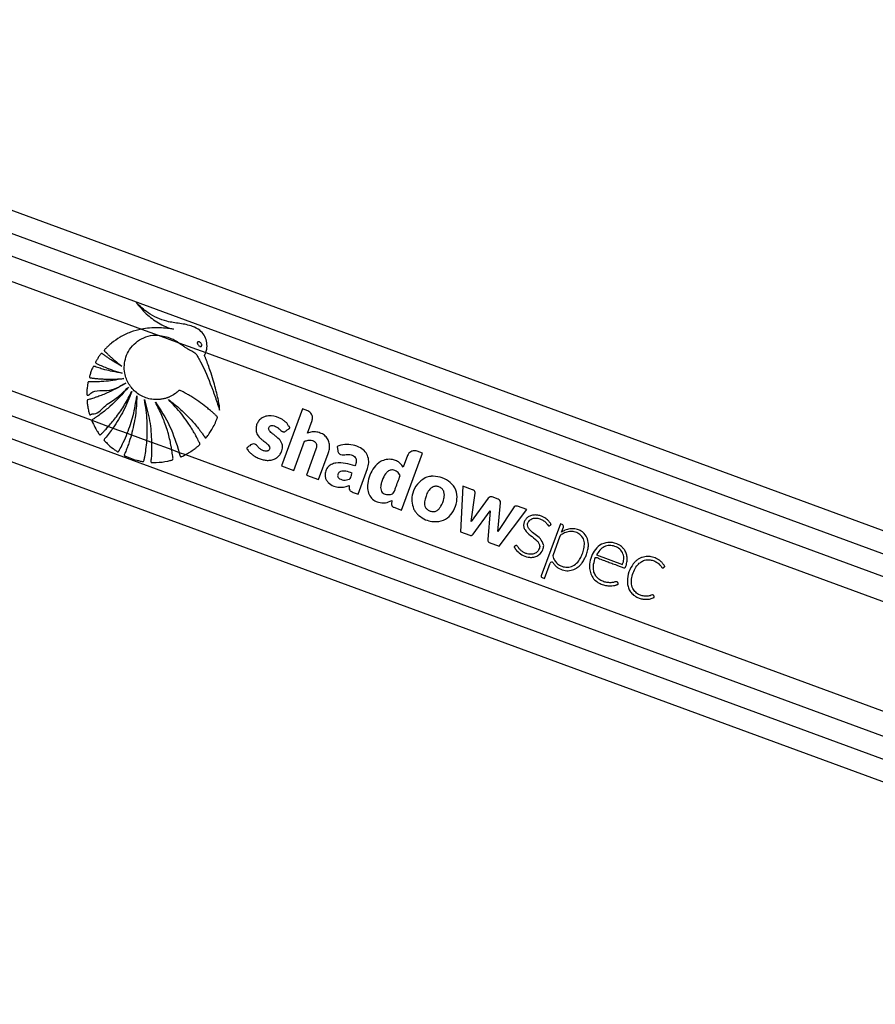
# Paper-space layout '3.5M DUO Surface Plate' of a CAD drawing. Header units: millimetres. Extents: x 20 to 26059, y 28 to 17638.
# Tile 29 of 66: x 9630 to 10036, y 7572 to 8039. Entities that reach past the tile are written whole.
import ezdxf

# ---------------------------------------------------------------- set-up
doc = ezdxf.new("R2010")
doc.units = ezdxf.units.MM

psp = doc.layouts.new('3.5M DUO Surface Plate')

# ---------------------------------------------------------------- linework, layer by layer
at = {"color": 7, "linetype": 'Continuous', "lineweight": 25, "ltscale": 2}
for p, q in [((10835.39, 7503.92), (9379.55, 8039.3)), ((9347.56, 7931.73), (10634.9, 7458.32)), ((9687.61, 7892.36), (9695.52, 7889.45)), ((9695.52, 7889.45), (9705.37, 7885.83)), ((9705.37, 7885.83), (9718.06, 7881.16)), ((9718.06, 7881.16), (10528.06, 7583.29)), ((9763.98, 7854.38), (9754.03, 7827.31)), ((9766.46, 7853.46), (9763.98, 7854.38)), ((9663.99, 7849.02), (9671.88, 7846.12)), ((9766.37, 7842.92), (9768.57, 7848.9)), ((9671.88, 7846.12), (9674.03, 7845.33)), ((9674.03, 7845.33), (9680.83, 7842.83)), ((9680.83, 7842.83), (9682.76, 7842.12)), ((9682.76, 7842.12), (9690.15, 7839.4)), ((9690.15, 7839.4), (9692.39, 7838.58)), ((9759.84, 7825.17), (9764.95, 7839.05)), ((9692.39, 7838.58), (9701.94, 7835.06)), ((9701.94, 7835.06), (9705.44, 7833.78)), ((9770.39, 7835.33), (9765.85, 7822.96)), ((9780.39, 7836.63), (9780.77, 7834.43)), ((9820.9, 7833.44), (9818.41, 7834.36)), ((9705.44, 7833.78), (9708.4, 7832.69)), ((9708.4, 7832.69), (10511.32, 7537.42)), ((9771.66, 7820.82), (9776.21, 7833.19)), ((9810.95, 7806.38), (9820.9, 7833.44)), ((9813.86, 7832.26), (9811.84, 7826.75)), ((9754.03, 7827.31), (9759.84, 7825.17)), ((9790.36, 7813.94), (9794.84, 7826.1)), ((9765.85, 7822.96), (9771.66, 7820.82)), ((9840.11, 7817.74), (9838.99, 7796.06)), ((9844.76, 7816.03), (9840.11, 7817.74)), ((9806.37, 7810.85), (9806.28, 7809.2)), ((9844.12, 7800.91), (9846, 7814.42)), ((9852.18, 7812.01), (9844.12, 7800.91)), ((9856.91, 7811.58), (9854.13, 7812.6)), ((9807.34, 7807.7), (9810.95, 7806.38)), ((9845.09, 7794.93), (9853.08, 7805.94)), ((9853.08, 7805.94), (9852, 7792.39)), ((9856.77, 7796.21), (9858, 7809.85)), ((9864.15, 7807.5), (9856.77, 7796.21)), ((9857.42, 7789.29), (9870.47, 7806.57)), ((9870.47, 7806.57), (9866.14, 7808.16)), ((9886.45, 7799.83), (9877.36, 7775.13)), ((9887.29, 7799.51), (9886.45, 7799.83)), ((9886.95, 7795.83), (9887.86, 7798.3)), ((9838.99, 7796.06), (9843.5, 7794.41)), ((9886.26, 7793.97), (9882.84, 7784.67)), ((9886.93, 7795.81), (9886.95, 7795.83)), ((9852.69, 7791.03), (9857.42, 7789.29)), ((9903.62, 7785.03), (9915.99, 7780.48)), ((9878.88, 7773.9), (9881.55, 7781.15)), ((9877.74, 7774.32), (9878.88, 7773.9))]:
    psp.add_line(p, q, dxfattribs=at)
at = {"color": 8, "linetype": 'Continuous', "lineweight": 25, "ltscale": 2}
for p, q in [((9382.5, 8027.31), (10824.46, 7497.04)), ((9382.84, 8016.32), (10550.02, 7587.11)), ((9382.84, 8004.43), (9687.61, 7892.36)), ((9376.31, 7954.81), (9663.99, 7849.02)), ((9369.44, 7945.45), (10525.49, 7520.32)), ((9360.51, 7937.87), (10649.73, 7463.77))]:
    psp.add_line(p, q, dxfattribs=at)
at = {"color": 7, "linetype": 'Continuous', "lineweight": 25, "ltscale": 4}
for centre, radius, start, end in [((9826.1, 7812.51), 9.95, 97.1155, 100.5167), ((9853.54, 7811.02), 1.69, 69.8095, 144.0245), ((9856.32, 7810), 1.68, 354.8456, 69.8095), ((9825.16, 7810.91), 9.27, 205.1819, 209.9366), ((9865.56, 7806.58), 1.68, 69.8095, 146.8442), ((9886.97, 7798.62), 0.948, 339.8095, 69.8095), ((9892.14, 7789.48), 8.08, 62.4902, 68.8044), ((9887.63, 7793.47), 1.45, 121.8973, 159.8095), ((9882.32, 7780.87), 0.821, 33.865, 159.8095), ((9877.96, 7774.91), 0.632, 159.8095, 249.8095)]:
    psp.add_arc(centre, radius, start, end, dxfattribs=at)
at = {"color": 7, "linetype": 'Continuous', "lineweight": 25, "ltscale": 2}
for points, knots in [([(9684.99, 7904.97), (9686.55, 7903.13), (9689.66, 7899.45), (9694.55, 7895.71), (9698.4, 7893.7), (9700.52, 7892.92), (9701.77, 7892.52), (9702.41, 7892.38), (9702.73, 7892.31)], [0, 0, 0, 0, 0.325673, 0.650323, 0.822898, 0.911048, 0.955443, 1, 1, 1, 1]), ([(9718.06, 7881.16), (9718.12, 7881.33), (9718.22, 7881.59), (9718.3, 7881.86), (9718.32, 7881.96), (9718.33, 7881.97), (9718.34, 7882), (9718.37, 7882.12), (9718.49, 7882.59), (9718.75, 7884.08), (9718.63, 7886.59), (9717.42, 7889.54), (9715.13, 7892.08), (9711.16, 7894.11), (9705.76, 7895.02), (9700, 7895.73), (9694.91, 7897.52), (9690.99, 7899.81), (9687.69, 7902.33), (9685.9, 7904.09), (9684.99, 7904.97)], [0, 0, 0, 0, 0.012211, 0.018317, 0.018699, 0.018792, 0.019175, 0.020701, 0.026806, 0.051263, 0.120525, 0.1897, 0.258257, 0.342318, 0.479706, 0.6178, 0.72587, 0.83402, 0.916607, 1, 1, 1, 1]), ([(9687.61, 7892.36), (9685.84, 7891.91), (9682.29, 7891.01), (9677.51, 7888.66), (9674.06, 7886.29), (9672.15, 7884.65), (9671.36, 7883.9), (9670.96, 7883.51), (9670.55, 7883.07), (9670.15, 7882.74), (9669.93, 7882.42), (9669.88, 7882.21), (9669.94, 7881.98), (9670.15, 7881.72), (9670.43, 7881.45), (9670.71, 7881.21), (9671.26, 7880.7), (9672.09, 7879.87), (9673.67, 7878.43), (9675.69, 7876.68), (9677.39, 7875.38), (9678.24, 7874.73)], [0, 0, 0, 0, 0.170073, 0.342458, 0.493966, 0.560669, 0.578148, 0.595631, 0.613121, 0.633937, 0.644247, 0.648929, 0.653742, 0.665824, 0.67959, 0.690337, 0.699836, 0.749876, 0.799914, 0.899958, 1, 1, 1, 1]), ([(9702.73, 7892.31), (9700.24, 7892.64), (9695.21, 7893.3), (9690.16, 7892.67), (9687.61, 7892.36)], [0, 0, 0, 0, 0.493799, 1, 1, 1, 1]), ([(9723.46, 7849.91), (9723.53, 7850.04), (9723.61, 7850.22), (9723.63, 7850.49), (9723.56, 7850.68), (9723.33, 7850.92), (9722.82, 7851.36), (9721.96, 7852.2), (9720.63, 7853.37), (9718.51, 7855.17), (9715.61, 7857.38), (9712.54, 7859.46), (9710.05, 7860.95), (9708.48, 7861.87), (9707.15, 7862.51), (9706.33, 7863.15), (9705.49, 7863.23), (9705.12, 7862.96), (9704.45, 7862.37), (9703.15, 7861.26), (9701.64, 7860.46), (9700.51, 7859.97), (9700.09, 7859.81), (9699.32, 7859.53), (9698.09, 7859.18), (9694.97, 7858.65), (9690.27, 7859.08), (9685.03, 7861.82), (9681.29, 7866.11), (9679.5, 7870.8), (9679.27, 7875.24), (9680.03, 7879.09), (9681.82, 7882.81), (9684.72, 7886.04), (9688.54, 7888.39), (9692.29, 7889.47), (9694.65, 7889.45), (9695.52, 7889.45)], [0, 0, 0, 0, 0.005233, 0.007065, 0.009545, 0.012124, 0.018946, 0.033854, 0.055123, 0.082783, 0.133466, 0.186075, 0.215661, 0.237974, 0.251102, 0.26888, 0.274398, 0.279511, 0.284513, 0.306985, 0.340224, 0.34565, 0.351077, 0.356504, 0.374944, 0.396981, 0.469731, 0.539544, 0.604098, 0.669998, 0.715984, 0.761915, 0.80954, 0.862626, 0.915554, 0.968749, 1, 1, 1, 1]), ([(9695.52, 7889.45), (9697.59, 7889.08), (9701.1, 7888.47), (9704.13, 7886.6), (9705.37, 7885.83)], [0, 0, 0, 0, 0.588812, 1, 1, 1, 1]), ([(9705.37, 7885.83), (9705.92, 7885.44), (9706.67, 7884.92), (9707.58, 7884.22), (9708.15, 7883.8), (9708.73, 7883.4), (9709.82, 7882.7), (9711.43, 7882.05), (9713.32, 7880.96), (9714.2, 7879.28), (9714.91, 7878.08), (9715.35, 7877.26), (9715.54, 7876.89), (9715.62, 7876.73), (9715.66, 7876.66), (9715.68, 7876.63), (9715.68, 7876.62), (9715.69, 7876.61), (9715.69, 7876.61), (9717.72, 7872.87), (9719.52, 7868.37), (9721.39, 7863.34), (9721.96, 7861.76), (9722.51, 7860.18), (9723.05, 7858.6), (9723.59, 7857.01), (9724.11, 7855.43), (9724.45, 7854.38), (9724.62, 7853.86)], [0, 0, 0, 0, 0.052344, 0.070766, 0.089032, 0.107243, 0.125517, 0.189043, 0.243213, 0.288876, 0.33252, 0.352127, 0.360758, 0.364552, 0.366224, 0.366959, 0.367279, 0.367425, 0.367487, 0.367536, 0.697735, 0.741074, 0.784397, 0.827697, 0.870956, 0.914161, 0.957296, 1, 1, 1, 1]), ([(9714.24, 7886.23), (9714.2, 7886.19), (9714.11, 7886.1), (9714.04, 7885.9), (9714.04, 7885.61), (9714.18, 7885.15), (9714.56, 7884.62), (9715.02, 7884.22), (9715.43, 7884.07), (9715.67, 7884.04), (9715.86, 7884.1), (9715.95, 7884.16), (9715.98, 7884.19)], [0, 0, 0, 0, 0.0543974, 0.1087995, 0.1829959, 0.3048415, 0.5225409, 0.7536079, 0.8287392, 0.9044548, 0.9590136, 1, 1, 1, 1]), ([(9715.98, 7884.19), (9716.03, 7884.23), (9716.11, 7884.32), (9716.19, 7884.52), (9716.19, 7884.8), (9716.04, 7885.25), (9715.68, 7885.79), (9715.21, 7886.18), (9714.81, 7886.35), (9714.57, 7886.37), (9714.37, 7886.33), (9714.28, 7886.26), (9714.24, 7886.23)], [0, 0, 0, 0, 0.054042, 0.108128, 0.181523, 0.302002, 0.518453, 0.748817, 0.824566, 0.900883, 0.955237, 1, 1, 1, 1]), ([(9678.24, 7874.73), (9677.39, 7875.19), (9675.69, 7876.12), (9673.57, 7877.43), (9671.88, 7878.55), (9670.79, 7879.3), (9670.01, 7879.87), (9669.43, 7880.27), (9669.06, 7880.62), (9668.75, 7880.73), (9668.63, 7880.74), (9668.51, 7880.7), (9668.25, 7880.5), (9667.9, 7880.05), (9667.3, 7879.22), (9666.75, 7878.33), (9666.22, 7877.5), (9665.94, 7877.04), (9665.79, 7876.73), (9665.74, 7876.55), (9665.77, 7876.4), (9665.87, 7876.27), (9666.13, 7876.08), (9666.8, 7875.76), (9668.19, 7875.06), (9670.74, 7874), (9674.24, 7872.63), (9677.01, 7871.81), (9678.43, 7871.38)], [0, 0, 0, 0, 0.095758, 0.191518, 0.246759, 0.296659, 0.322491, 0.341821, 0.367138, 0.370981, 0.374649, 0.378607, 0.383428, 0.406829, 0.434293, 0.485458, 0.51038, 0.531431, 0.538667, 0.544527, 0.549038, 0.554038, 0.560034, 0.580167, 0.628108, 0.71399, 0.853414, 1, 1, 1, 1]), ([(9724.62, 7853.86), (9724.64, 7854.56), (9724.66, 7855.53), (9724.39, 7856.85), (9724.19, 7857.91), (9723.87, 7859.43), (9723.45, 7861.29), (9722.79, 7863.93), (9721.85, 7867.29), (9720.69, 7871.02), (9719.51, 7874.49), (9718.61, 7876.97), (9718.01, 7878.53), (9717.72, 7879.19), (9717.6, 7879.49), (9717.57, 7879.64), (9717.53, 7879.74), (9717.49, 7879.79), (9717.47, 7879.88), (9717.53, 7880), (9717.62, 7880.17), (9717.84, 7880.54), (9717.97, 7880.89), (9718.06, 7881.16)], [0, 0, 0, 0, 0.073125, 0.101909, 0.14179, 0.187063, 0.26469, 0.342321, 0.473997, 0.632264, 0.753157, 0.860232, 0.909873, 0.928646, 0.936825, 0.943166, 0.945248, 0.947611, 0.949623, 0.954725, 0.961087, 0.970085, 1, 1, 1, 1]), ([(9678.43, 7871.38), (9676.89, 7871.63), (9674.12, 7872.08), (9670.61, 7872.92), (9668.22, 7873.59), (9666.66, 7874.08), (9665.74, 7874.39), (9665.15, 7874.64), (9664.85, 7874.64), (9664.69, 7874.54), (9664.61, 7874.46), (9664.47, 7874.22), (9664.19, 7873.7), (9663.86, 7872.91), (9663.56, 7872.02), (9663.27, 7871.16), (9663.03, 7870.43), (9662.87, 7869.91), (9662.82, 7869.66), (9662.83, 7869.54), (9662.86, 7869.44), (9662.95, 7869.31), (9663.16, 7869.21), (9663.47, 7869.16), (9664.24, 7869.09), (9665.46, 7868.91), (9667.25, 7868.75), (9669.17, 7868.62), (9673.18, 7868.46), (9676.51, 7868.66), (9679.16, 7868.82)], [0, 0, 0, 0, 0.130262, 0.233617, 0.299767, 0.336789, 0.369447, 0.380583, 0.390292, 0.392933, 0.395827, 0.399945, 0.415816, 0.444973, 0.471102, 0.493459, 0.520924, 0.534759, 0.538754, 0.542055, 0.544891, 0.547528, 0.554862, 0.563496, 0.573591, 0.618892, 0.666575, 0.72277, 0.779182, 1, 1, 1, 1]), ([(9679.16, 7868.82), (9677.42, 7868.49), (9674.3, 7867.89), (9670.24, 7867.47), (9667.38, 7867.3), (9665.53, 7867.26), (9664.35, 7867.26), (9663.51, 7867.26), (9662.95, 7867.29), (9662.58, 7867.31), (9662.4, 7867.26), (9662.32, 7867.22), (9662.22, 7867.14), (9662.15, 7866.99), (9662.1, 7866.69), (9662.02, 7866.26), (9661.9, 7865.54), (9661.75, 7864.33), (9661.6, 7862.96), (9661.54, 7861.86), (9661.56, 7861.36), (9661.61, 7861.17), (9661.72, 7861.04), (9661.89, 7860.96), (9662.12, 7860.96), (9662.37, 7861), (9662.57, 7861.05), (9662.69, 7861.07), (9662.74, 7861.08), (9662.77, 7861.09), (9662.78, 7861.09), (9662.78, 7861.09), (9662.78, 7861.09), (9662.78, 7861.09), (9662.78, 7861.09), (9664.61, 7863.72), (9672.07, 7862.06), (9677.35, 7865.1), (9680.09, 7866.68)], [0, 0, 0, 0, 0.124268, 0.224134, 0.287391, 0.325809, 0.354667, 0.370116, 0.385224, 0.394172, 0.396313, 0.398354, 0.400352, 0.404874, 0.409572, 0.422065, 0.435866, 0.460944, 0.507808, 0.532672, 0.53855, 0.542985, 0.546574, 0.550038, 0.555781, 0.562196, 0.567879, 0.570234, 0.571221, 0.571646, 0.57183, 0.571909, 0.571946, 0.571961, 0.571968, 0.571976, 0.777422, 1, 1, 1, 1]), ([(9680.09, 7866.68), (9678.53, 7865.76), (9675.56, 7864), (9671.6, 7862.13), (9668.54, 7860.87), (9666.53, 7860.13), (9665.01, 7859.61), (9663.93, 7859.27), (9663, 7858.97), (9662.34, 7858.85), (9661.94, 7858.68), (9661.81, 7858.6), (9661.74, 7858.51), (9661.69, 7858.39), (9661.69, 7858.14), (9661.72, 7857.68), (9661.82, 7856.95), (9661.94, 7856), (9662.2, 7854.61), (9662.47, 7853.34), (9662.75, 7852.37), (9662.82, 7852.02), (9662.89, 7851.84), (9662.97, 7851.73), (9663.07, 7851.65), (9663.19, 7851.62), (9663.46, 7851.64), (9663.74, 7851.79), (9663.98, 7851.94), (9664.08, 7852.01), (9664.12, 7852.03), (9664.14, 7852.04), (9664.14, 7852.04), (9664.15, 7852.05), (9664.15, 7852.05), (9664.15, 7852.05), (9664.15, 7852.05), (9666.58, 7851.66), (9669.86, 7856.13), (9675.96, 7859.41), (9679.49, 7862.92), (9681.32, 7864.72)], [0, 0, 0, 0, 0.108948, 0.208093, 0.263111, 0.308422, 0.336746, 0.360077, 0.376708, 0.395393, 0.400256, 0.402678, 0.404735, 0.406693, 0.410737, 0.41948, 0.434412, 0.454791, 0.477274, 0.519825, 0.532787, 0.538256, 0.541368, 0.54432, 0.546266, 0.54876, 0.551545, 0.562357, 0.567025, 0.568834, 0.569562, 0.56987, 0.570002, 0.570059, 0.570084, 0.570095, 0.570101, 0.570104, 0.704081, 0.847379, 1, 1, 1, 1]), ([(9681.32, 7864.72), (9678.53, 7861.55), (9674.51, 7856.98), (9669.12, 7852.67), (9666.77, 7850.99), (9665.75, 7850.28), (9665.21, 7849.93), (9664.69, 7849.55), (9664.19, 7849.34), (9664.03, 7849.08), (9663.99, 7849.02)], [0, 0, 0, 0, 0.538403, 0.775486, 0.879896, 0.907259, 0.93462, 0.961993, 0.99056, 1, 1, 1, 1]), ([(9671.88, 7846.12), (9673.17, 7847.63), (9675.95, 7850.91), (9679.7, 7856.42), (9681.84, 7860.57), (9682.92, 7862.66)], [0, 0, 0, 0, 0.2987274, 0.6459305, 1, 1, 1, 1]), ([(9682.92, 7862.66), (9681.74, 7859.62), (9679.37, 7853.53), (9675.81, 7848.06), (9674.03, 7845.33)], [0, 0, 0, 0, 0.500091, 1, 1, 1, 1]), ([(9680.83, 7842.83), (9681.85, 7845.63), (9683.93, 7851.41), (9684.87, 7857.47), (9685.34, 7860.59)], [0, 0, 0, 0, 0.486049, 1, 1, 1, 1]), ([(9685.34, 7860.59), (9685.22, 7857.47), (9684.97, 7851.23), (9683.5, 7845.15), (9682.76, 7842.12)], [0, 0, 0, 0, 0.500116, 1, 1, 1, 1]), ([(9688.96, 7858.81), (9689.9, 7855.5), (9691.78, 7848.88), (9692.19, 7842.01), (9692.39, 7838.58)], [0, 0, 0, 0, 0.500148, 1, 1, 1, 1]), ([(9690.15, 7839.4), (9690.29, 7842.55), (9690.57, 7849.06), (9689.51, 7855.49), (9688.96, 7858.81)], [0, 0, 0, 0, 0.484378, 1, 1, 1, 1]), ([(9694.16, 7857.68), (9696.61, 7853.97), (9701.49, 7846.53), (9704.13, 7838.03), (9705.44, 7833.78)], [0, 0, 0, 0, 0.4999982, 1, 1, 1, 1]), ([(9701.94, 7835.06), (9701.86, 7835.59), (9701.61, 7837.03), (9701.09, 7839.52), (9700.43, 7842.18), (9699.58, 7845.05), (9698.59, 7847.99), (9697.28, 7851.3), (9695.82, 7854.54), (9694.72, 7856.64), (9694.16, 7857.68)], [0, 0, 0, 0, 0.066526, 0.182623, 0.316954, 0.408692, 0.556516, 0.704344, 0.852166, 1, 1, 1, 1]), ([(9700.39, 7858.82), (9701.86, 7857.7), (9704.81, 7855.46), (9708.64, 7851.91), (9711.56, 7848.81), (9713.68, 7846.3), (9715.04, 7844.58), (9716.14, 7843.08), (9716.92, 7842.02), (9717.43, 7841.19), (9717.71, 7840.8), (9717.87, 7840.7), (9717.99, 7840.67), (9718.17, 7840.7), (9718.35, 7840.83), (9718.53, 7841.06), (9718.83, 7841.51), (9719.27, 7842.04), (9720.02, 7843.11), (9721.07, 7844.77), (9722.38, 7847.15), (9723.1, 7848.99), (9723.46, 7849.91)], [0, 0, 0, 0, 0.152817, 0.305596, 0.431741, 0.50449, 0.577241, 0.613251, 0.658133, 0.685773, 0.69446, 0.697027, 0.701153, 0.704888, 0.711449, 0.718642, 0.72912, 0.755834, 0.775882, 0.836897, 0.918478, 1, 1, 1, 1]), ([(9708.4, 7832.69), (9708.5, 7832.74), (9708.71, 7832.85), (9709.23, 7833.12), (9710.02, 7833.59), (9711.36, 7834.43), (9712.52, 7835.26), (9713.46, 7835.99), (9713.94, 7836.38), (9714.44, 7836.84), (9714.94, 7837.16), (9715.25, 7837.52), (9715.3, 7837.79), (9715.2, 7838.24), (9714.75, 7838.95), (9714.31, 7839.89), (9713.84, 7840.79), (9713.37, 7841.68), (9712.71, 7842.89), (9711.84, 7844.39), (9710.71, 7846.22), (9709.03, 7848.76), (9706.68, 7851.93), (9703.67, 7855.5), (9701.48, 7857.71), (9700.39, 7858.82)], [0, 0, 0, 0, 0.010051, 0.020102, 0.050772, 0.089324, 0.157165, 0.174938, 0.192703, 0.210471, 0.233655, 0.244503, 0.250002, 0.256839, 0.284209, 0.321665, 0.347097, 0.372531, 0.409172, 0.466077, 0.522986, 0.595507, 0.730353, 0.865132, 1, 1, 1, 1]), ([(9768.57, 7848.9), (9768.69, 7849.42), (9768.92, 7850.45), (9768.43, 7851.86), (9767.58, 7852.92), (9766.84, 7853.28), (9766.46, 7853.46)], [0, 0, 0, 0, 0.283707, 0.557909, 0.775025, 1, 1, 1, 1]), ([(9663.99, 7849.02), (9663.98, 7848.97), (9663.95, 7848.86), (9664.04, 7848.47), (9664.73, 7847.22), (9665.5, 7845.48), (9666.53, 7843.8), (9667.11, 7842.93), (9667.4, 7842.44), (9667.61, 7842.23), (9667.75, 7842.15), (9667.9, 7842.14), (9668.05, 7842.17), (9668.27, 7842.31), (9668.47, 7842.52), (9668.63, 7842.7), (9668.72, 7842.79), (9668.76, 7842.83), (9668.78, 7842.86), (9668.79, 7842.87), (9668.8, 7842.88), (9668.83, 7842.91), (9668.96, 7843.04), (9669.48, 7843.55), (9670.49, 7844.59), (9671.37, 7845.56), (9671.88, 7846.12)], [0, 0, 0, 0, 0.010932, 0.024751, 0.084812, 0.322496, 0.441371, 0.515194, 0.552189, 0.565169, 0.578277, 0.587221, 0.59613, 0.612875, 0.643401, 0.658559, 0.666136, 0.669931, 0.671834, 0.672772, 0.673254, 0.675145, 0.68273, 0.71304, 0.834334, 1, 1, 1, 1]), ([(9756.01, 7843.83), (9756.13, 7843.92), (9756.39, 7844.12), (9756.83, 7844.45), (9757.23, 7844.76), (9757.56, 7845), (9757.76, 7845.16), (9757.92, 7845.25), (9758.02, 7845.32), (9758.07, 7845.37), (9758.07, 7845.43), (9758.05, 7845.51), (9758, 7845.64), (9757.89, 7845.81), (9757.79, 7845.97), (9757.72, 7846.07), (9757.7, 7846.11), (9757.69, 7846.12), (9757.68, 7846.13), (9757.68, 7846.13), (9757.68, 7846.13), (9757.68, 7846.13), (9757.68, 7846.13), (9757.22, 7846.09), (9757.06, 7847.4), (9756.02, 7848.1), (9755.04, 7848.98), (9752.86, 7850.29), (9749.97, 7851.27), (9746.58, 7851.07), (9744.43, 7850.07), (9742.98, 7848.55), (9742.15, 7846.86), (9741.84, 7845.04), (9742.11, 7842.98), (9743.08, 7841.29), (9744.35, 7840.12), (9745.48, 7839.21), (9746.62, 7838.34), (9747.67, 7837.46), (9748.31, 7836.68), (9748.48, 7835.97), (9748.41, 7835.47), (9748.18, 7835.03), (9747.84, 7834.69), (9747.42, 7834.46), (9746.87, 7834.32), (9745.96, 7834.35), (9744.77, 7834.75), (9743.5, 7835.64), (9742.6, 7836.65), (9741.8, 7837.56), (9741.17, 7837.74), (9740.84, 7837.82)], [0, 0, 0, 0, 0.009931, 0.021427, 0.036585, 0.043254, 0.048495, 0.053292, 0.055328, 0.056683, 0.057708, 0.05901, 0.061579, 0.067088, 0.07243, 0.074292, 0.074964, 0.075224, 0.075329, 0.075378, 0.075396, 0.075403, 0.075409, 0.07541, 0.103994, 0.132573, 0.161197, 0.18978, 0.300288, 0.355353, 0.410314, 0.451908, 0.492398, 0.532428, 0.572391, 0.627019, 0.656513, 0.685842, 0.722819, 0.751201, 0.776741, 0.787338, 0.798404, 0.809061, 0.819369, 0.829738, 0.840333, 0.856563, 0.889068, 0.921968, 0.957478, 0.978571, 1, 1, 1, 1]), ([(9674.03, 7845.33), (9673.41, 7844.51), (9672.19, 7842.86), (9670.9, 7840.98), (9669.85, 7840.07), (9669.75, 7839.72), (9669.78, 7839.55), (9669.91, 7839.3), (9670.19, 7839.03), (9670.89, 7838.4), (9672.3, 7836.92), (9674.02, 7835.56), (9675.47, 7834.55), (9675.93, 7834.19), (9676.24, 7834.05), (9676.41, 7834.03), (9676.54, 7834.07), (9676.71, 7834.2), (9676.83, 7834.41), (9676.92, 7834.58), (9676.96, 7834.65), (9676.96, 7834.66), (9676.97, 7834.67), (9676.97, 7834.67), (9676.98, 7834.69), (9677.02, 7834.77), (9677.19, 7835.08), (9677.86, 7836.31), (9679.19, 7838.92), (9680.22, 7841.37), (9680.83, 7842.83)], [0, 0, 0, 0, 0.119018, 0.238041, 0.267788, 0.273406, 0.279063, 0.287238, 0.305656, 0.323883, 0.396819, 0.542893, 0.577379, 0.601874, 0.611225, 0.616225, 0.621259, 0.626952, 0.640625, 0.648415, 0.649392, 0.649877, 0.65012, 0.650247, 0.650733, 0.652678, 0.660468, 0.691623, 0.816285, 1, 1, 1, 1]), ([(9740.84, 7837.82), (9740.48, 7837.77), (9739.77, 7837.66), (9738.99, 7836.93), (9738.33, 7836.46), (9737.82, 7836.14), (9737.6, 7835.94), (9737.52, 7835.79), (9737.51, 7835.73), (9737.53, 7835.61), (9737.8, 7835.27), (9738.22, 7834.57), (9739.12, 7833.61), (9740.25, 7832.63), (9741.71, 7831.66), (9743.37, 7830.83), (9745.26, 7830.21), (9747.23, 7829.92), (9749.15, 7830.04), (9750.91, 7830.59), (9752.37, 7831.61), (9753.53, 7832.94), (9754.26, 7834.4), (9754.57, 7835.82), (9754.53, 7837.12), (9754.19, 7838.16), (9753.41, 7839.56), (9752.17, 7840.79), (9750.66, 7842), (9749.54, 7842.8), (9748.61, 7843.58), (9748.01, 7844.38), (9747.89, 7845.19), (9748.11, 7845.79), (9748.53, 7846.27), (9749.24, 7846.56), (9750.17, 7846.5), (9751.36, 7846.12), (9752.74, 7845.21), (9753.67, 7844.09), (9754.6, 7843.6), (9755.07, 7843.49), (9755.58, 7843.55), (9755.86, 7843.73), (9756.01, 7843.83)], [0, 0, 0, 0, 0.022693, 0.043768, 0.065125, 0.074107, 0.081703, 0.083309, 0.084607, 0.085809, 0.090371, 0.111466, 0.137647, 0.172537, 0.205481, 0.247029, 0.288952, 0.330457, 0.371379, 0.408519, 0.444979, 0.48204, 0.518823, 0.545975, 0.57299, 0.599286, 0.61411, 0.673633, 0.706937, 0.73547, 0.760548, 0.783465, 0.796126, 0.809871, 0.82272, 0.834847, 0.856612, 0.87967, 0.913136, 0.958831, 0.969239, 0.978981, 0.988771, 1, 1, 1, 1]), ([(9776.21, 7833.19), (9776.43, 7833.9), (9776.87, 7835.34), (9776.93, 7837.61), (9776.29, 7839.81), (9774.9, 7841.64), (9772.97, 7842.85), (9770.8, 7843.5), (9768.51, 7843.63), (9767.08, 7843.16), (9766.37, 7842.92)], [0, 0, 0, 0, 0.124449, 0.250153, 0.37478, 0.499818, 0.624788, 0.750233, 0.874856, 1, 1, 1, 1]), ([(9682.76, 7842.12), (9682.32, 7840.6), (9681.65, 7838.31), (9680.5, 7835.36), (9679.93, 7833.68), (9679.39, 7832.77), (9679.36, 7832.48), (9679.4, 7832.36), (9679.48, 7832.23), (9679.69, 7832.08), (9680.03, 7831.95), (9680.82, 7831.61), (9682.54, 7830.87), (9684.74, 7830.16), (9686.7, 7829.71), (9687.63, 7829.48), (9688.11, 7829.42), (9688.36, 7829.4), (9688.54, 7829.49), (9688.67, 7829.61), (9688.79, 7829.86), (9688.83, 7830.16), (9688.87, 7830.39), (9688.89, 7830.49), (9688.89, 7830.53), (9688.91, 7830.62), (9688.99, 7831), (9689.29, 7832.51), (9689.77, 7835.37), (9690.01, 7837.97), (9690.15, 7839.4)], [0, 0, 0, 0, 0.157635, 0.236409, 0.315187, 0.334878, 0.339706, 0.343581, 0.347445, 0.354726, 0.369123, 0.383425, 0.440621, 0.555134, 0.61232, 0.640916, 0.650552, 0.660261, 0.665264, 0.670266, 0.677696, 0.692418, 0.699728, 0.701558, 0.70201, 0.703838, 0.711146, 0.740375, 0.857324, 1, 1, 1, 1]), ([(9764.95, 7839.05), (9765.51, 7839.24), (9766.56, 7839.6), (9768.04, 7839.58), (9769.22, 7839.24), (9770.04, 7838.69), (9770.53, 7837.93), (9770.77, 7837.09), (9770.65, 7836.18), (9770.47, 7835.59), (9770.39, 7835.33)], [0, 0, 0, 0, 0.200744, 0.37135, 0.491253, 0.615197, 0.694597, 0.793675, 0.904541, 1, 1, 1, 1]), ([(9692.39, 7838.58), (9692.39, 7837.32), (9692.39, 7834.81), (9692.31, 7831.97), (9692.04, 7830.27), (9691.98, 7829.71), (9691.99, 7829.41), (9692.03, 7829.23), (9692.12, 7829.11), (9692.25, 7829.02), (9692.47, 7828.96), (9692.77, 7828.96), (9693.47, 7828.99), (9695.93, 7828.96), (9698.58, 7829.31), (9700.91, 7829.85), (9701.61, 7830.01), (9702.11, 7830.1), (9702.4, 7830.31), (9702.5, 7830.47), (9702.55, 7830.81), (9702.49, 7831.32), (9702.26, 7832.67), (9702.13, 7833.93), (9701.96, 7834.95), (9701.94, 7835.06)], [0, 0, 0, 0, 0.15228, 0.304557, 0.341648, 0.361927, 0.371687, 0.378316, 0.383685, 0.389054, 0.397154, 0.41138, 0.425502, 0.481999, 0.708797, 0.746305, 0.771306, 0.796422, 0.806974, 0.813189, 0.819399, 0.847333, 0.875073, 0.986031, 1, 1, 1, 1]), ([(9794.84, 7826.1), (9795.09, 7827), (9795.61, 7828.81), (9795.28, 7831.67), (9793.89, 7834.19), (9791.38, 7836.21), (9788, 7837.4), (9784.09, 7837.7), (9781.61, 7836.98), (9780.39, 7836.63)], [0, 0, 0, 0, 0.1228983, 0.2459987, 0.3688062, 0.4922606, 0.6616872, 0.8342465, 1, 1, 1, 1]), ([(9780.77, 7834.43), (9780.82, 7834.23), (9780.92, 7833.84), (9781.26, 7833.33), (9781.72, 7832.95), (9782.83, 7832.45), (9784.67, 7832.85), (9786.67, 7832.78), (9788.21, 7832.24), (9789.09, 7831.51), (9789.52, 7830.53), (9789.6, 7829.12), (9789.17, 7828.1), (9788.88, 7827.4)], [0, 0, 0, 0, 0.043683, 0.087028, 0.130796, 0.173864, 0.347694, 0.520636, 0.609428, 0.697893, 0.762046, 0.83747, 1, 1, 1, 1]), ([(9818.41, 7834.36), (9817.89, 7834.48), (9816.87, 7834.71), (9815.46, 7834.22), (9814.41, 7833.38), (9814.05, 7832.64), (9813.86, 7832.26)], [0, 0, 0, 0, 0.2837031, 0.5579053, 0.7750114, 1, 1, 1, 1]), ([(9705.44, 7833.78), (9705.54, 7833.17), (9705.65, 7832.5), (9705.96, 7831.86), (9706.06, 7831.76), (9706.19, 7831.71), (9706.43, 7831.7), (9707.21, 7831.97), (9707.87, 7832.37), (9708.4, 7832.69)], [0, 0, 0, 0, 0.391313, 0.424632, 0.451487, 0.478458, 0.512025, 0.601814, 1, 1, 1, 1]), ([(9811.84, 7826.75), (9811.38, 7827.39), (9810.5, 7828.59), (9808.67, 7829.81), (9806.42, 7830.54), (9803.77, 7830.51), (9800.59, 7829.4), (9797.79, 7826.78), (9795.83, 7823.08), (9794.89, 7819.38), (9794.76, 7815.9), (9795.81, 7813.09), (9797.69, 7811), (9800.3, 7809.85), (9803.39, 7809.61), (9805.38, 7810.44), (9806.37, 7810.85)], [0, 0, 0, 0, 0.055175, 0.104925, 0.152123, 0.221132, 0.288784, 0.386406, 0.484077, 0.581734, 0.655209, 0.72656, 0.78872, 0.848694, 0.925083, 1, 1, 1, 1]), ([(9788.88, 7827.4), (9787.41, 7827.82), (9784.48, 7828.67), (9780.58, 7828.98), (9777.59, 7828.14), (9775.74, 7826.64), (9774.78, 7824.48), (9774.67, 7822.39), (9775.22, 7820.65), (9776.52, 7819.03), (9778.64, 7817.67), (9781.46, 7817.05), (9783.99, 7817.27), (9785.5, 7817.79), (9786.16, 7818.03)], [0, 0, 0, 0, 0.1432459, 0.2863015, 0.3585644, 0.4297312, 0.5016556, 0.5733276, 0.6211782, 0.668884, 0.7652222, 0.8510944, 0.9344265, 1, 1, 1, 1]), ([(9787.61, 7823.94), (9786.6, 7824.28), (9785.19, 7824.74), (9783.32, 7824.9), (9782.27, 7824.79), (9781.5, 7824.43), (9781.04, 7823.95), (9780.75, 7823.35), (9780.64, 7822.71), (9780.75, 7822.09), (9781.24, 7821.44), (9782.2, 7820.93), (9783.51, 7820.53), (9784.47, 7820.62), (9784.95, 7820.67)], [0, 0, 0, 0, 0.235345, 0.328381, 0.417623, 0.466593, 0.514362, 0.562571, 0.611916, 0.656747, 0.699403, 0.787975, 0.894126, 1, 1, 1, 1]), ([(9810.37, 7822.75), (9810.19, 7823.11), (9809.83, 7823.82), (9808.96, 7824.64), (9807.92, 7825.22), (9806.63, 7825.52), (9805.18, 7825.25), (9803.45, 7823.89), (9802.3, 7821.83), (9801.53, 7819.58), (9801.14, 7817.92), (9801.03, 7816.39), (9801.38, 7815.55), (9801.56, 7815.13)], [0, 0, 0, 0, 0.067015, 0.133815, 0.200626, 0.267961, 0.355128, 0.441559, 0.633597, 0.746496, 0.846356, 0.924443, 1, 1, 1, 1]), ([(9784.95, 7820.67), (9785.33, 7820.76), (9785.83, 7820.88), (9786.4, 7821.12), (9786.88, 7821.54), (9787.09, 7822.61), (9787.42, 7823.47), (9787.61, 7823.94)], [0, 0, 0, 0, 0.256539, 0.334869, 0.397755, 0.66369, 1, 1, 1, 1]), ([(9801.56, 7815.13), (9801.78, 7814.86), (9802.25, 7814.3), (9803.28, 7813.86), (9804.35, 7813.66), (9805.38, 7813.72), (9806.3, 7813.94), (9807.26, 7814.3), (9807.71, 7815.53), (9808.73, 7818.3), (9809.64, 7820.79), (9810.37, 7822.75)], [0, 0, 0, 0, 0.069767, 0.142087, 0.215676, 0.285557, 0.344024, 0.404728, 0.476994, 0.588021, 1, 1, 1, 1]), ([(9822.17, 7821.63), (9820.85, 7820.75), (9818.17, 7818.94), (9816.29, 7814.72), (9815.64, 7810.57), (9816.4, 7808.16), (9816.77, 7806.97)], [0, 0, 0, 0, 0.274692, 0.559989, 0.78363, 1, 1, 1, 1]), ([(9824.28, 7822.29), (9823.87, 7822.2), (9823.15, 7822.04), (9822.47, 7821.76), (9822.17, 7821.63)], [0, 0, 0, 0, 0.561183, 1, 1, 1, 1]), ([(9826.05, 7822.46), (9825.83, 7822.45), (9825.43, 7822.44), (9825.04, 7822.4), (9824.86, 7822.38)], [0, 0, 0, 0, 0.563913, 1, 1, 1, 1]), ([(9825.42, 7800.95), (9826.92, 7800.89), (9829.91, 7800.77), (9833.91, 7803.2), (9836.45, 7807), (9837.64, 7811.43), (9837.1, 7816.03), (9834.37, 7819.69), (9830.45, 7821.95), (9827.52, 7822.29), (9826.05, 7822.46)], [0, 0, 0, 0, 0.125114, 0.247906, 0.375233, 0.504205, 0.628863, 0.752357, 0.876174, 1, 1, 1, 1]), ([(9786.16, 7818.03), (9786.15, 7817.69), (9786.14, 7816.94), (9786.26, 7815.92), (9786.92, 7815.27), (9787.65, 7814.93), (9788.83, 7814.5), (9789.75, 7814.17), (9790.36, 7813.94)], [0, 0, 0, 0, 0.153802, 0.342491, 0.433346, 0.558623, 0.702772, 1, 1, 1, 1]), ([(9826.02, 7817.46), (9825.31, 7816.99), (9823.84, 7816.03), (9822.87, 7813.71), (9822.25, 7811.79), (9821.94, 7810.22), (9821.92, 7808.86), (9822.34, 7807.54), (9823.31, 7806.49), (9824.15, 7806.11), (9824.58, 7805.92)], [0, 0, 0, 0, 0.177903, 0.366932, 0.516407, 0.611737, 0.706503, 0.804319, 0.900804, 1, 1, 1, 1]), ([(9824.58, 7805.92), (9825.1, 7805.78), (9826.13, 7805.49), (9827.47, 7805.82), (9828.31, 7806.42), (9828.84, 7806.96), (9829.29, 7807.56), (9830.24, 7809.13), (9831.1, 7811.11), (9831.42, 7813.46), (9831.29, 7815.04), (9830.47, 7816.42), (9829.14, 7817.32), (9827.57, 7817.79), (9826.53, 7817.57), (9826.02, 7817.46)], [0, 0, 0, 0, 0.081409, 0.162223, 0.200491, 0.238875, 0.277458, 0.315708, 0.52018, 0.601427, 0.678875, 0.757678, 0.838992, 0.920898, 1, 1, 1, 1]), ([(9846, 7814.42), (9846, 7814.51), (9845.99, 7814.71), (9845.86, 7815.07), (9845.64, 7815.47), (9845.24, 7815.81), (9844.93, 7815.95), (9844.76, 7816.03)], [0, 0, 0, 0, 0.123466, 0.27817, 0.52023, 0.746535, 1, 1, 1, 1]), ([(9806.28, 7809.2), (9806.29, 7809.01), (9806.31, 7808.65), (9806.56, 7808.19), (9806.92, 7807.88), (9807.2, 7807.76), (9807.34, 7807.7)], [0, 0, 0, 0, 0.286451, 0.547024, 0.760309, 1, 1, 1, 1]), ([(9817.13, 7806.29), (9817.46, 7805.78), (9818.05, 7804.87), (9818.84, 7804.13), (9819.19, 7803.8)], [0, 0, 0, 0, 0.558524, 1, 1, 1, 1]), ([(9819.19, 7803.8), (9820.24, 7803.04), (9822.13, 7801.66), (9824.41, 7801.17), (9825.42, 7800.95)], [0, 0, 0, 0, 0.5561754, 1, 1, 1, 1]), ([(9881.41, 7799.04), (9881.6, 7799.15), (9881.82, 7799.27), (9881.97, 7799.46), (9882, 7799.5), (9882.01, 7799.58), (9881.98, 7799.69), (9881.81, 7800.04), (9881.27, 7800.73), (9880.26, 7801.93), (9878.72, 7802.94), (9876.99, 7803.66), (9875.33, 7804.04), (9873.56, 7804.06), (9871.9, 7803.61), (9870.54, 7802.71), (9869.58, 7801.53), (9868.99, 7800.11), (9868.92, 7798.46), (9869.85, 7796.27), (9872.23, 7794.23), (9874.71, 7792.58), (9876.17, 7790.88), (9876.77, 7789.41), (9876.41, 7787.72), (9875.33, 7786.3), (9873.78, 7785.45), (9872.15, 7785.26), (9870.64, 7785.54), (9869.33, 7786.05), (9868.14, 7786.79), (9867.11, 7787.74), (9866.43, 7788.64), (9866.07, 7789.28), (9865.83, 7789.49), (9865.65, 7789.57), (9865.39, 7789.59), (9865.1, 7789.46), (9864.85, 7789.24), (9864.62, 7789.08), (9864.49, 7789), (9864.46, 7788.96), (9864.45, 7788.94), (9864.45, 7788.91), (9864.48, 7788.82), (9864.56, 7788.68), (9864.67, 7788.52), (9864.91, 7788.16), (9865.17, 7787.74), (9865.48, 7787.36), (9865.62, 7787.19), (9865.68, 7787.12), (9865.71, 7787.09), (9865.72, 7787.07), (9865.72, 7787.07), (9865.73, 7787.06), (9865.73, 7787.06), (9865.73, 7787.06), (9866.58, 7786.45), (9868.02, 7784.86), (9870.8, 7783.97), (9873.26, 7783.82), (9875.36, 7784.33), (9876.42, 7785.25), (9876.96, 7785.72)], [0, 0, 0, 0, 0.010831, 0.01153, 0.012126, 0.013051, 0.015074, 0.017738, 0.031479, 0.057485, 0.093676, 0.119104, 0.147618, 0.175792, 0.203904, 0.229761, 0.253437, 0.276873, 0.303128, 0.330944, 0.388858, 0.451481, 0.474783, 0.496891, 0.525615, 0.553831, 0.58093, 0.608803, 0.631841, 0.654373, 0.676717, 0.699113, 0.721797, 0.731279, 0.734326, 0.737352, 0.740659, 0.746266, 0.752174, 0.757108, 0.759349, 0.759633, 0.759893, 0.760325, 0.760891, 0.764226, 0.768057, 0.770639, 0.785243, 0.791668, 0.794496, 0.795742, 0.796289, 0.796531, 0.796638, 0.796683, 0.796704, 0.796713, 0.79672, 0.846935, 0.89888, 0.932729, 0.96579, 1, 1, 1, 1]), ([(9878.48, 7789.91), (9878.04, 7790.92), (9877.16, 7792.94), (9874.46, 7794.81), (9872.34, 7796.35), (9871.09, 7797.95), (9870.76, 7799.22), (9870.98, 7800.26), (9871.4, 7801.04), (9872.03, 7801.7), (9873.1, 7802.37), (9874.73, 7802.67), (9876.55, 7802.31), (9877.93, 7801.71), (9879.04, 7800.95), (9879.93, 7800.13), (9880.41, 7799.24), (9880.86, 7798.95), (9881.02, 7798.9), (9881.17, 7798.91), (9881.29, 7798.95), (9881.37, 7799.01), (9881.41, 7799.04)], [0, 0, 0, 0, 0.1247754, 0.2495365, 0.3696914, 0.4283974, 0.4812208, 0.5148652, 0.5488903, 0.5835317, 0.618607, 0.6933083, 0.7685095, 0.8304054, 0.866111, 0.9229356, 0.9699748, 0.9777319, 0.9847788, 0.9893981, 0.9943344, 1, 1, 1, 1]), ([(9890.97, 7797.44), (9890.17, 7797.25), (9888.74, 7796.92), (9887.48, 7796.15), (9886.93, 7795.81)], [0, 0, 0, 0, 0.556877, 1, 1, 1, 1]), ([(9895.06, 7797.01), (9894.32, 7797.23), (9892.97, 7797.62), (9891.59, 7797.49), (9890.97, 7797.44)], [0, 0, 0, 0, 0.55832, 1, 1, 1, 1]), ([(9899.38, 7792.7), (9898.92, 7793.61), (9898.08, 7795.23), (9896.55, 7796.21), (9895.88, 7796.65)], [0, 0, 0, 0, 0.556742, 1, 1, 1, 1]), ([(9843.5, 7794.41), (9843.66, 7794.36), (9843.99, 7794.26), (9844.45, 7794.36), (9844.82, 7794.6), (9845, 7794.81), (9845.09, 7794.93)], [0, 0, 0, 0, 0.286314, 0.5448433, 0.7577903, 1, 1, 1, 1]), ([(9852, 7792.39), (9851.99, 7792.22), (9851.97, 7791.91), (9852.1, 7791.5), (9852.34, 7791.19), (9852.57, 7791.08), (9852.69, 7791.03)], [0, 0, 0, 0, 0.300092, 0.558312, 0.763125, 1, 1, 1, 1]), ([(9882.84, 7784.67), (9882.96, 7784.24), (9883.26, 7783.18), (9884.24, 7781.51), (9886.02, 7780.02), (9888.44, 7779.2), (9891.15, 7779.19), (9893.76, 7780.49), (9895.55, 7782.58), (9896.68, 7784.95), (9897.47, 7787.38), (9897.99, 7790), (9897.61, 7792.77), (9895.89, 7794.83), (9893.68, 7796.02), (9891.28, 7796.32), (9888.93, 7795.84), (9887.55, 7795.08), (9886.86, 7794.7)], [0, 0, 0, 0, 0.034107, 0.084082, 0.146623, 0.20875, 0.277104, 0.349675, 0.425583, 0.484373, 0.550848, 0.621641, 0.689292, 0.757515, 0.818996, 0.879305, 0.939515, 1, 1, 1, 1]), ([(9898.63, 7784.72), (9898.89, 7785.48), (9899.39, 7786.95), (9899.94, 7789.64), (9899.59, 7791.55), (9899.38, 7792.7)], [0, 0, 0, 0, 0.296454, 0.572275, 1, 1, 1, 1]), ([(9876.96, 7785.72), (9877.49, 7786.48), (9878.21, 7787.5), (9878.55, 7789.01), (9878.5, 7789.62), (9878.48, 7789.91)], [0, 0, 0, 0, 0.599197, 0.809017, 1, 1, 1, 1]), ([(9903.11, 7783.92), (9903.15, 7783.91), (9903.21, 7783.88), (9903.28, 7783.86), (9903.31, 7783.85), (9903.32, 7783.84), (9903.32, 7783.84), (9903.33, 7783.84), (9903.33, 7783.84), (9903.33, 7783.84), (9903.33, 7783.84), (9903.33, 7783.84), (9904.15, 7783.84), (9905.61, 7782.86), (9907.95, 7782.18), (9910.25, 7781.29), (9912.26, 7780.55), (9914.09, 7779.9), (9915.41, 7779.32), (9916.37, 7779.01), (9916.81, 7778.89), (9917.02, 7778.92), (9917.25, 7779.06), (9917.44, 7779.34), (9917.62, 7779.81), (9917.8, 7780.59), (9918.04, 7781.55), (9918.17, 7782.77), (9918.14, 7784.22), (9917.82, 7785.63), (9917.29, 7786.83), (9916.7, 7787.77), (9915.71, 7788.88), (9913.61, 7790.37), (9910.13, 7791.31), (9905.98, 7790.48), (9902.92, 7787.81), (9901.08, 7784.41), (9900.24, 7781.02), (9900.25, 7777.94), (9901.04, 7775.38), (9902.54, 7773.13), (9904.05, 7772.16), (9904.82, 7771.67)], [0, 0, 0, 0, 0.002274, 0.0032754, 0.003716, 0.00391, 0.0039953, 0.0040323, 0.0040493, 0.0040567, 0.0040598, 0.0040608, 0.0040619, 0.0464882, 0.0889145, 0.1313394, 0.1737647, 0.1996565, 0.2320007, 0.2479755, 0.2522089, 0.2555082, 0.2587047, 0.2653125, 0.2728463, 0.2845417, 0.3064634, 0.3243159, 0.3476231, 0.3814464, 0.3983087, 0.4152661, 0.4387185, 0.4748045, 0.5472177, 0.6188675, 0.6842032, 0.750638, 0.8164273, 0.863262, 0.9083297, 0.9531128, 1, 1, 1, 1]), ([(9915.99, 7780.48), (9916.23, 7781.33), (9916.72, 7783.01), (9916.37, 7785.73), (9914.76, 7787.98), (9912.37, 7789.25), (9909.76, 7789.69), (9907.15, 7789.08), (9905, 7787.38), (9904.08, 7785.82), (9903.62, 7785.03)], [0, 0, 0, 0, 0.124217, 0.247781, 0.374543, 0.501895, 0.623022, 0.743734, 0.87157, 1, 1, 1, 1]), ([(9896.79, 7781.3), (9897.19, 7781.9), (9897.89, 7782.99), (9898.4, 7784.19), (9898.63, 7784.72)], [0, 0, 0, 0, 0.553968, 1, 1, 1, 1]), ([(9904.82, 7771.67), (9905.49, 7771.37), (9906.83, 7770.77), (9908.9, 7770.41), (9910.74, 7770.35), (9912.02, 7770.51), (9912.86, 7770.73), (9913.33, 7770.92), (9913.67, 7771.05), (9913.85, 7771.14), (9913.92, 7771.2), (9913.94, 7771.23), (9913.94, 7771.26), (9913.93, 7771.33), (9913.82, 7771.51), (9913.79, 7771.75), (9913.68, 7772.02), (9913.55, 7772.22), (9913.24, 7772.34), (9912.8, 7772.34), (9912.04, 7772.14), (9911.08, 7771.89), (9909.97, 7771.86), (9908.68, 7771.92), (9907.04, 7772.29), (9905.42, 7773.03), (9904.02, 7774.06), (9902.88, 7775.42), (9902.02, 7777.75), (9902.09, 7780.76), (9902.77, 7782.86), (9903.11, 7783.92)], [0, 0, 0, 0, 0.0707665, 0.1417469, 0.2011037, 0.2480333, 0.2664501, 0.2848063, 0.2966673, 0.3021243, 0.3037211, 0.3049083, 0.3059571, 0.3071877, 0.3110283, 0.3266113, 0.3300129, 0.3385855, 0.3487904, 0.3603648, 0.3809751, 0.4246762, 0.4559152, 0.4871068, 0.5494479, 0.6175876, 0.6575628, 0.716654, 0.7866061, 0.8926062, 1, 1, 1, 1]), ([(9935.33, 7778.99), (9935.5, 7779.11), (9935.7, 7779.26), (9935.93, 7779.38), (9935.97, 7779.41), (9935.99, 7779.43), (9935.99, 7779.45), (9935.98, 7779.5), (9935.95, 7779.62), (9935.84, 7780.01), (9935.48, 7780.42), (9935.13, 7780.9), (9934.76, 7781.34), (9933.97, 7782.16), (9932.82, 7782.98), (9931.4, 7783.63), (9929.86, 7784.15), (9928.2, 7784.39), (9926.52, 7784.24), (9925.2, 7783.91), (9923.94, 7783.36), (9922.78, 7782.6), (9921.04, 7781), (9919.21, 7778.07), (9918.22, 7774.51), (9918.21, 7771.58), (9918.65, 7769.46), (9919.62, 7767.51), (9921.04, 7766.03), (9922.67, 7765), (9924.33, 7764.34), (9926.1, 7763.98), (9927.89, 7763.94), (9929.38, 7764.22), (9930.35, 7764.59), (9930.75, 7764.81), (9930.88, 7764.88), (9930.93, 7764.91), (9930.95, 7764.95), (9930.95, 7765.02), (9930.95, 7765.07), (9930.95, 7765.1)], [0, 0, 0, 0, 0.013793, 0.016298, 0.01685, 0.017288, 0.017775, 0.018441, 0.020069, 0.026123, 0.044805, 0.055351, 0.065634, 0.082789, 0.129732, 0.15763, 0.185604, 0.236816, 0.266768, 0.296502, 0.326343, 0.356623, 0.387693, 0.481767, 0.579469, 0.627419, 0.674218, 0.720725, 0.769122, 0.807566, 0.846917, 0.886542, 0.925795, 0.964277, 0.986057, 0.993389, 0.994811, 0.995817, 0.996803, 0.998076, 1, 1, 1, 1]), ([(9930.95, 7765.1), (9930.94, 7765.2), (9930.9, 7765.44), (9930.77, 7765.72), (9930.62, 7765.92), (9930.5, 7766.04), (9930.35, 7766.08), (9929.84, 7766.08), (9929.3, 7765.73), (9928.47, 7765.56), (9927.82, 7765.46), (9927.22, 7765.44), (9926.52, 7765.45), (9925.49, 7765.56), (9923.86, 7766.08), (9922.13, 7767.21), (9920.55, 7769.2), (9919.95, 7772.01), (9920.37, 7775.08), (9921.46, 7777.93), (9922.89, 7780.21), (9924.6, 7781.73), (9926.14, 7782.5), (9927.59, 7782.78), (9928.64, 7782.76), (9929.91, 7782.57), (9931.31, 7782.13), (9932.66, 7781.29), (9933.52, 7780.5), (9934.06, 7779.91), (9934.35, 7779.44), (9934.58, 7779.13), (9934.76, 7778.98), (9934.95, 7778.91), (9935.14, 7778.92), (9935.26, 7778.97), (9935.33, 7778.99)], [0, 0, 0, 0, 0.0086142, 0.0189314, 0.0237113, 0.0278083, 0.031617, 0.0355984, 0.0676376, 0.0790483, 0.1015847, 0.1191418, 0.1257038, 0.1560801, 0.1999329, 0.2578393, 0.3154313, 0.3937153, 0.4740468, 0.5545798, 0.6315699, 0.6816267, 0.7309295, 0.7644482, 0.7958189, 0.8128051, 0.8646731, 0.9092445, 0.9357052, 0.9555699, 0.9716041, 0.9788384, 0.9853828, 0.9896218, 0.9942805, 1, 1, 1, 1]), ([(9883, 7781.33), (9883.28, 7780.93), (9883.74, 7780.24), (9884.7, 7779.28), (9886.29, 7778.28), (9888.65, 7777.47), (9891.54, 7777.6), (9893.21, 7778.36), (9894.03, 7778.73)], [0, 0, 0, 0, 0.116149, 0.197593, 0.324335, 0.564652, 0.784003, 1, 1, 1, 1]), ([(9894.03, 7778.73), (9894.62, 7779.14), (9895.66, 7779.87), (9896.45, 7780.86), (9896.79, 7781.3)], [0, 0, 0, 0, 0.5614729, 1, 1, 1, 1])]:
    psp.add_open_spline(points, degree=3, knots=knots, dxfattribs=at)

doc.saveas('drawing.dxf')
